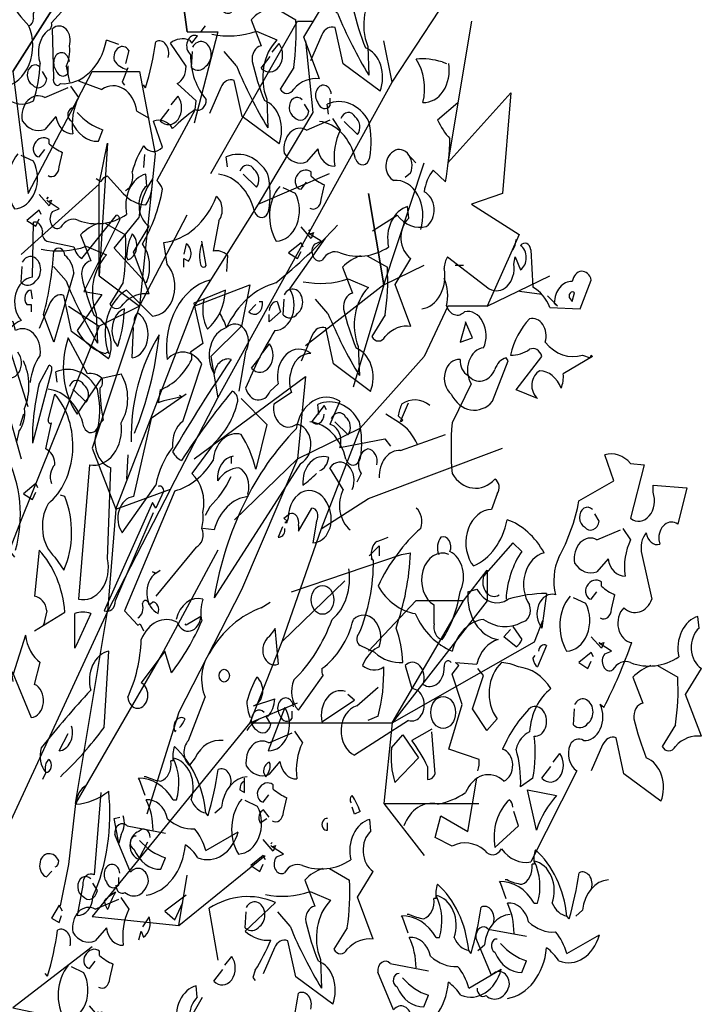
# Model space of a CAD drawing. Header units: metres. Extents: x 104013 to 108981, y 427946 to 428479.
# Tile 209 of 256: x 108863.55 to 108865.19, y 428220.16 to 428222.52. Entities that reach past the tile are written whole.
import ezdxf

# ---------------------------------------------------------------- set-up
doc = ezdxf.new("R2010")
doc.units = ezdxf.units.M
doc.layers.add('N-WE-GR-BOOM-SD', color=90, linetype='Continuous', lineweight=25)

# ---------------------------------------------------------------- blocks, each defined once
blk = doc.blocks.new('SGR-BOOM_S09_F_ZIJ-D')
at = {"linetype": 'Continuous', "flags": 128}
for points in [[(1.6537, 11.4298, -0.4021), (2.1304, 11.0839, 0.236053), (2.1765, 11.0301, -0.350769), (2.4225, 11.1223), (2.5839, 11.3222, -0.513931), (2.73, 11.4606, 0.519897), (2.6915, 11.1838), (2.5147, 11.1762), (2.5455, 11.0532), (2.3302, 11.0608, -0.233566), (2.2841, 10.9225), (2.2072, 10.984, -0.081039), (2.0074, 10.8533), (1.992, 10.8533), (2.0074, 10.8533, -0.147995), (2.0458, 10.984, 0.442368), (2.0074, 11.0993, 0.265564), (1.8844, 11.0378, 0.169403), (1.6922, 10.8764), (1.6153, 10.9302, 0.349014), (1.6307, 11.107, 0.066803), (1.5077, 11.3453, 0.501038), (1.3155, 11.1685), (1.377, 11.0378, 0.492294), (1.1694, 10.8533, -0.5), (1.2617, 10.7303, -0.4142), (1.1233, 10.6688, 0.138321), (1.3539, 10.3536, -0.529709), (1.1848, 10.0308)], [(1.3539, 10.3536, 0.333328), (1.3847, 10.3921, -0.5), (1.4154, 10.4459), (1.5615, 10.492), (1.4154, 10.6073, -0.099014), (1.4385, 10.7149), (1.4923, 10.7149, 0.663971), (1.5769, 10.6842, 0.376755), (1.4462, 10.8456), (1.254, 10.9455, 0.5), (1.254, 10.884, -0.682281), (1.2002, 10.6073), (1.2309, 10.5151)], [(1.6461, 10.6995, -0.243835), (1.5692, 10.6688, -0.263626), (1.5154, 10.5996), (1.6768, 10.5151), (1.5077, 10.369, -0.535172), (1.4846, 10.3306, 0.371796), (1.4308, 10.1538, -0.090164), (1.3847, 9.9539, -0.594772), (1.1156, 10.1614, 0.312363), (1.0695, 10.2306), (0.9926, 10.2383)], [(3.0437, 10.4479), (3.182, 10.3864, -0.062256), (3.1667, 10.1328), (3.0744, 10.0175, 0.511307), (3.1667, 10.0175, -0.211151), (3.3435, 10.0713), (3.2358, 10.2942), (3.3435, 10.4326, -0.569229), (3.3281, 10.6478), (3.3204, 10.7093, 0.435181), (3.1897, 10.4941, -0.191376), (2.8592, 10.4633, 0.32045), (2.7362, 10.4249, -0.867294), (2.6824, 10.5094), (2.7285, 10.5248), (2.6516, 10.5633), (2.6439, 10.5709), (2.6516, 10.5633), (2.6747, 10.5709), (2.6593, 10.5402), (2.5901, 10.6017)], [(3.6891, 10.7288, 0.100235), (3.5661, 10.6673), (3.6353, 10.5289, 0.4142), (3.5738, 10.4444, 0.044708), (3.6584, 10.2368, -0.471497), (3.7583, 10.0062), (3.5046, 10.1522), (3.4508, 10.3444, 0.343094), (3.3586, 10.306), (3.2817, 10.1676)], [(3.2971, 10.5904, 0.105667), (3.6046, 10.6058), (3.743, 10.5597, 0.355026), (3.6738, 10.2445), (3.6815, 10.0907, -0.043289), (3.4662, 10.4213), (3.3817, 10.4982)], [(2.9975, 10.4479, 0.100235), (2.8745, 10.3864), (2.9437, 10.2481, 0.4142), (2.8822, 10.1635, 0.044708), (2.9668, 9.956, -0.471497), (3.0667, 9.7253), (2.813, 9.8714), (2.7592, 10.0636, 0.343094), (2.667, 10.0251), (2.5901, 9.8868)], [(1.9689, 10.2537), (1.8844, 10.2767, -0.35936), (1.5692, 10.0461, -0.872879), (1.5231, 10.0769), (1.5154, 10.3382, -0.762802), (1.6307, 10.246, -0.205246), (1.6076, 10.1384), (1.6307, 10.0538)], [(2.015, 9.4773, 0.4142), (2.0612, 9.5772, -0.085083), (2.138, 9.7156, 0.409286), (2.2687, 9.7079), (2.2072, 9.8463, -0.286789), (2.3379, 9.8078, -0.035156), (2.4917, 9.9078), (2.4993, 9.9539), (2.3687, 10.0461, 0.308105), (2.4302, 10.1384), (2.3225, 10.2614, -0.220123), (2.4532, 10.2767), (2.4686, 10.2614), (2.507, 10.2998, 0.907883), (2.4609, 10.1999, 0.222046), (2.5685, 9.9616, -0.523941), (2.4917, 9.9078), (2.2303, 9.5311, -0.099014), (2.2687, 9.485, -0.106323), (2.1304, 9.1929, -0.326889), (2.1611, 8.993), (2.1534, 8.9853), (1.9382, 9.1698), (2.1073, 9.3312, -0.165176), (2.1995, 9.5388, -0.200851), (2.1534, 9.4004, -0.173203), (1.9997, 9.4619), (1.892, 9.5542, 0.236053), (1.8459, 9.5234), (1.8152, 9.5388)], [(2.3066, 10.1848, 0.651581), (2.222, 10.2694, -0.045349), (2.1528, 10.0234), (2.1374, 10.0388)], [(2.6055, 10.3096, 0.105667), (2.913, 10.3249), (3.0513, 10.2788, 0.355026), (2.9822, 9.9636), (2.9899, 9.8099, -0.043289), (2.7746, 10.1405), (2.69, 10.2173)], [(2.0227, 10.123, -0.178345), (1.9382, 10.1691, -0.817993), (2.0381, 10.2229), (2.015, 10.1538)], [(2.4748, 10.2404, -1.247314), (2.5671, 10.1405, -0.380188), (2.4671, 10.1328), (2.4748, 10.2173)], [(3.0204, 10.2137), (3.0665, 10.2599, -0.939438), (2.9435, 10.1292), (3.005, 10.1907)], [(1.6306, 10.1639, 1.387421), (1.5383, 10.1178, 0.544022), (1.6229, 10.1024), (1.6229, 10.1409)], [(4.229, 10.1538, -0.489075), (4.0522, 9.9462, 0.257034), (4.006, 10.1768, -0.076462), (4.1828, 10.1614), (4.2136, 10.1538)], [(1.4307, 10.1332, 1.182175), (1.3769, 10.0409, 0.588394), (1.4768, 10.0717), (1.4461, 10.1101)], [(1.6383, 10.0332), (1.6921, 9.9717, 0.185669), (1.6537, 9.7796, -0.373596), (1.5383, 9.8718), (1.4615, 9.8026, -0.302765), (1.3077, 9.8488, -0.609818), (1.4615, 9.9717), (1.6229, 10.0256)], [(1.6922, 10.0615), (1.8536, 10.0154, -0.510468), (2.0919, 9.9001), (2.1765, 9.8616)], [(3.4244, 9.9911, 1.387421), (3.3322, 9.945, 0.544022), (3.4167, 9.9296), (3.4167, 9.968)], [(2.3287, 9.9329), (2.3749, 9.979, -0.939438), (2.2519, 9.8483), (2.3134, 9.9098)], [(3.2246, 9.9604, 1.182175), (3.1708, 9.8681, 0.588394), (3.2707, 9.8989), (3.2399, 9.9373)], [(1.6608, 9.9158, 0.926025), (1.6455, 9.8466, 0.286789), (1.83, 9.739), (1.8607, 9.8004, -0.120178), (1.6839, 9.8927)], [(3.4047, 9.8832), (3.397, 9.937, -0.333328), (3.6815, 9.8448, -0.121552), (3.6891, 9.6526, -0.690201), (3.5892, 9.6449, 0.310577), (3.3432, 9.8448)], [(3.7062, 9.262), (3.8754, 9.3466, 0.25), (4.0752, 9.2851, 0.663467), (4.0598, 9.4696, -0.148178), (4.1213, 9.5849), (4.2059, 9.5234, 0.057068), (4.2367, 9.754, -0.099014), (4.1521, 9.854), (4.2905, 9.9462)], [(3.4321, 9.8604), (3.4859, 9.7989, 0.185669), (3.4475, 9.6067, -0.373596), (3.3322, 9.699), (3.2553, 9.6298, -0.302765), (3.1016, 9.6759, -0.609818), (3.2553, 9.7989), (3.4167, 9.8527)], [(3.4893, 9.8601, -0.568253), (3.5892, 9.8678, -0.489075), (3.6046, 9.7756), (3.5123, 9.8448)], [(1.4845, 9.5566, 0.535172), (1.5614, 9.6028), (1.5845, 9.6796, -0.069427), (1.4922, 9.7258), (1.4922, 9.7488, 0.38205), (1.3923, 9.7258, 0.608597), (1.423, 9.6566), (1.4615, 9.695)], [(1.277, 9.6719, 0.392609), (1.2539, 9.3798, 0.592926), (1.3846, 9.6335), (1.3, 9.6643)], [(2.7131, 9.6023), (2.7054, 9.6562, -0.333328), (2.9899, 9.5639, -0.121552), (2.9975, 9.3717, -0.690201), (2.8976, 9.364, 0.310577), (2.6516, 9.5639)], [(4.0368, 9.2697, 0.559616), (3.8523, 9.5311, -0.630219), (3.8369, 9.6771, -0.808411), (3.9676, 9.5695), (3.9292, 9.5465)], [(2.7977, 9.5793, -0.568253), (2.8976, 9.587, -0.489075), (2.913, 9.4947), (2.8207, 9.5639)], [(1.8766, 9.303), (2.015, 9.2415, -0.062256), (1.9996, 8.9878), (1.9073, 8.8725, 0.511307), (1.9996, 8.8725, -0.211151), (2.1764, 8.9263), (2.0688, 9.1492), (2.1764, 9.2876, -0.569229), (2.161, 9.5028), (2.1533, 9.5643, 0.435181), (2.0226, 9.3491, -0.191376), (1.6921, 9.3183, 0.32045), (1.5691, 9.2799, -0.867294), (1.5153, 9.3645), (1.5614, 9.3798), (1.4845, 9.4183), (1.4768, 9.426), (1.4845, 9.4183), (1.5076, 9.426), (1.4922, 9.3952), (1.423, 9.4567)], [(3.2784, 9.3838, 0.535172), (3.3553, 9.4299), (3.3783, 9.5068, -0.069427), (3.2861, 9.5529), (3.2861, 9.576, 0.38205), (3.1861, 9.5529, 0.608597), (3.2169, 9.4837), (3.2553, 9.5222)], [(3.0708, 9.4991, 0.392609), (3.0478, 9.207, 0.592926), (3.1784, 9.4607), (3.0939, 9.4914)], [(1.2771, 8.6163, -0.931778), (1.1771, 8.4933, -0.45929), (1.3001, 8.7854, -0.660172), (1.377, 9.016), (1.3847, 9.3082, -0.442368), (1.4462, 9.262, 0.4142), (1.4769, 9.2082), (1.6614, 9.1775, 0.219635), (1.7152, 9.116), (1.9535, 9.3466, -0.333328), (1.9766, 9.3235), (1.7306, 8.9392), (1.8536, 8.9238), (1.6845, 8.7316, 0.188675), (1.8767, 8.6086), (1.892, 8.6163), (1.8997, 8.6086, -0.420059), (2.0227, 8.9469), (2.1995, 8.8085, 0.685608), (2.2995, 9.0852), (2.2764, 9.2005, 0.263565), (2.6377, 9.4465, -0.49028), (2.6531, 9.3158), (2.6146, 9.1544, -0.205246), (2.7146, 9.1314), (2.7069, 9.0468)], [(3.6704, 9.1301), (3.8088, 9.0686, -0.062256), (3.7934, 8.815), (3.7012, 8.6996, 0.511307), (3.7934, 8.6996, -0.211151), (3.9702, 8.7535), (3.8626, 8.9764), (3.9702, 9.1148, -0.569229), (3.9549, 9.33), (3.9472, 9.3915, 0.435181), (3.8165, 9.1763, -0.191376), (3.4859, 9.1455, 0.32045), (3.3629, 9.1071, -0.867294), (3.3091, 9.1916), (3.3553, 9.207), (3.2784, 9.2454), (3.2707, 9.2531), (3.2784, 9.2454), (3.3014, 9.2531), (3.2861, 9.2224), (3.2169, 9.2839)], [(1.8305, 9.303, 0.100235), (1.7075, 9.2415), (1.7766, 9.1031, 0.4142), (1.7151, 9.0185, 0.044708), (1.7997, 8.811, -0.471497), (1.8996, 8.5804), (1.646, 8.7264), (1.5922, 8.9186, 0.343094), (1.4999, 8.8802), (1.423, 8.7418)], [(3.4679, 9.2928, -0.032425), (3.0451, 8.9853, 0.210526), (2.7069, 8.747, 0.557053), (2.6223, 8.501, -0.431534), (2.7376, 8.5779, 0.015289), (2.3379, 8.0859, 0.162277), (2.3994, 8.0398, -0.030579), (2.7453, 8.4088, -0.355026), (2.7838, 8.3549, -0.161758), (2.6223, 8.132), (2.4686, 7.9706, -0.32045), (2.5455, 7.763, -0.099014), (2.5378, 7.6785, -0.46698), (2.4993, 7.5785), (2.2226, 7.3172)], [(2.0304, 9.1083, 0.659393), (2.0612, 9.2467, 0.139038), (2.0227, 9.1237), (2.0304, 9.1083)], [(1.4384, 9.1646, 0.105667), (1.7459, 9.18), (1.8843, 9.1338, 0.355026), (1.8151, 8.8187), (1.8228, 8.6649, -0.043289), (1.6075, 8.9955), (1.523, 9.0723)], [(2.4148, 9.0699), (2.4148, 9.116), (2.4455, 9.1006, 0.302765), (2.4609, 9.1621, 0.265564), (2.4302, 9.1929), (2.4148, 9.139)], [(2.5378, 9.1929, 0.195877), (2.5301, 9.0775, 0.4142), (2.5685, 9.0775), (2.5378, 9.2082)], [(3.3834, 9.2236), (3.1374, 8.9545, -0.63649), (3.0374, 8.7316, 0.04776), (2.8376, 8.4241, 0.639832), (3.0067, 8.4088), (3.0605, 8.4472, -0.689148), (3.2834, 8.6086, 0.369919), (3.1451, 8.501, 0.225418), (3.1528, 8.4011), (3.0298, 8.3396, 0.638885), (3.1835, 8.2319, -0.813461), (3.2143, 8.0244), (2.6223, 7.3095, -0.173706), (3.1835, 8.2089, -0.490295), (3.4833, 8.3549), (3.4141, 8.2319, -0.489075), (3.4833, 8.109), (3.7908, 8.1551), (3.8292, 8.1166)], [(4.0445, 8.8469, 0.444092), (4.1982, 9.0622, -0.197815), (4.2213, 9.1237), (4.5057, 8.9545, 0.607483), (4.6748, 9.0852), (4.6825, 9.1237), (4.7209, 9.0545, 0.589737), (4.7209, 9.1852, -0.60791), (4.7901, 9.1621), (4.8055, 8.9622, -0.177399), (4.9208, 8.8546), (5.1284, 8.8469), (5.2052, 9.0007, 0.765594), (5.0746, 8.993, 0.420074), (4.9516, 8.8777), (4.9746, 8.8623), (4.9054, 8.9161)], [(4.6902, 9.2159, -0.173203), (4.6671, 9.1621)], [(1.3616, 8.4549, -0.149368), (1.4308, 8.6009, 0.589905), (1.2617, 8.7316), (1.2463, 8.7777, 0.490158), (1.0772, 8.6778, -1.060547), (1.0157, 8.8162, 0.776093), (1.0695, 9.0007, 0.142365), (0.7851, 8.87), (0.7159, 8.9622), (0.7774, 9.1314), (0.493, 9.0852, -0.50354), (0.4853, 8.8854, 0.628937), (0.3777, 8.9392, -0.265564), (0.3162, 8.6624, -0.169571), (0.4776, 8.4011, -0.119873), (0.4392, 8.2166), (0.5468, 8.1935)], [(1.3077, 9.0954, -1.247314), (1.4, 8.9955, -0.380188), (1.3, 8.9878), (1.3077, 9.0723)], [(1.5231, 8.6701), (1.4539, 8.8162, 0.065445), (1.5231, 9.1544, -0.659393), (1.5999, 9.1314, -0.236053), (1.6614, 9.0391), (1.5231, 8.6701)], [(3.6243, 9.1301, 0.100235), (3.5013, 9.0686), (3.5705, 8.9303, 0.4142), (3.509, 8.8457, 0.044708), (3.5936, 8.6381, -0.471497), (3.6935, 8.4075), (3.4398, 8.5536), (3.386, 8.7458, 0.343094), (3.2938, 8.7073), (3.2169, 8.569)], [(2.4302, 8.3934), (2.1918, 8.2627), (2.0689, 7.8476, 0.621735), (1.992, 7.6554), (2.2226, 7.9091, -0.145264), (2.3379, 8.109, -0.318115), (2.4071, 8.2473), (2.5378, 8.5548, 0.4142), (2.2995, 8.5779, -0.3983), (2.5916, 9.0007)], [(3.2323, 8.9918, 0.105667), (3.5397, 9.0071), (3.6781, 8.961, 0.355026), (3.6089, 8.6458), (3.6166, 8.4921, -0.043289), (3.4014, 8.8226), (3.3168, 8.8995)], [(4.1982, 9.0084, -0.203796), (4.2136, 8.8623, 0.5), (4.3366, 8.8316, -0.634598), (4.4673, 8.6394, 0.605972), (4.3827, 8.4472), (4.252, 8.2396, 0.057175), (4.252, 7.9706, 0.421936), (4.5441, 7.9398, -0.582718), (4.5595, 7.863), (4.5211, 7.7784, 0.620148), (4.3827, 7.494), (4.3981, 7.4786, 0.257812), (4.6287, 7.7246, -0.173203), (4.8824, 7.5478, 0.587067), (4.7824, 7.271, -0.514618), (4.7286, 7.1788, -0.232178), (4.4673, 7.1942, 0.29216), (4.252, 7.0251, -0.185837), (3.9983, 7.2249, -0.198715), (3.7447, 7.371, -0.106171), (4.0368, 7.6785, 0.37854), (4.006, 7.7861)], [(1.377, 8.9007), (1.3693, 8.9469, 0.663971), (1.3386, 8.87), (1.3693, 8.87), (1.3693, 8.8316)], [(2.5531, 8.9007, 0.240036), (2.5762, 8.7393, 0.2379), (2.6992, 8.9469), (2.484, 8.8777), (2.5455, 8.6624), (2.4609, 8.6163, -0.236053), (2.4686, 8.5779, -0.178345), (2.2533, 8.4164), (2.238, 8.3473, -0.026764), (2.3994, 8.378), (2.384, 8.3857)], [(3.1016, 8.9226, -1.247314), (3.1938, 8.8226, -0.380188), (3.0939, 8.815), (3.1016, 8.8995)], [(5.0899, 8.9315, 1), (5.0592, 8.9007), (5.0746, 8.8854), (5.0899, 8.9315)], [(2.9298, 8.8854), (2.9529, 8.8854, -0.707504), (2.8606, 8.8316), (2.9068, 8.87)], [(2.999, 8.8392, -0.380188), (3.0528, 8.8854), (3.0759, 8.8316), (2.999, 8.7777), (2.999, 8.8162)], [(1.9612, 8.6471, -0.592255), (2.0074, 8.8469, -0.099731), (1.9689, 8.6701), (1.9612, 8.6471)], [(2.0765, 8.7701, -0.4142), (2.0996, 8.8239, -0.738571), (2.0612, 8.5856), (2.0689, 8.747)], [(2.6608, 8.8239, -0.062256), (2.7069, 8.747, -0.882339), (2.8376, 8.6163), (2.7915, 8.4088)], [(5.2129, 8.5932), (5.0131, 8.501, -0.162277), (4.9977, 8.4241, 0.291199), (4.8516, 8.5164, 0.630219), (4.8363, 8.3703), (4.6902, 8.4164), (4.867, 8.5932, 0.4142), (4.7824, 8.6317, -0.124695), (4.6518, 8.6009, -0.156006), (4.7824, 8.7931, -0.597885), (4.8901, 8.6701, 0.261948), (5.1437, 8.6009), (5.1976, 8.5856), (5.2052, 8.6009), (5.2129, 8.5932)], [(2.0535, 8.1397, -0.174072), (2.2457, 8.7086, -0.088486), (2.0765, 8.1858)], [(1.8536, 8.4779), (1.9843, 8.501, -0.352936), (1.9843, 8.2396, -0.5103), (1.7691, 8.0167), (1.6922, 7.3018, 0.554825), (1.892, 7.517), (1.9151, 8.0013, -0.628204), (1.8613, 8.255, -0.044617), (1.8382, 8.4241, 0.4142), (1.8536, 8.4779, 0.205246), (1.7537, 8.501), (1.623, 8.6932, 0.298126), (1.6845, 8.2858), (1.8536, 8.4779)], [(2.9555, 8.6151), (3.0016, 8.6612, -0.939438), (2.8786, 8.5305), (2.9401, 8.592)], [(1.3155, 8.5702, -0.272202), (1.3232, 8.3165, -0.236053), (1.2848, 8.1935), (1.2694, 8.1397)], [(1.377, 8.132, -0.079437), (1.4231, 8.4472), (1.4923, 8.5471, -0.618027), (1.5077, 8.5164), (1.377, 8.132)], [(4.3596, 8.4933, -0.319077), (4.3058, 8.5779, 0.777725), (4.2443, 8.3934, 0.455246), (4.5288, 8.3549), (4.6364, 8.5702), (4.621, 8.5856, 0.25296), (4.5441, 8.5241, -0.489075), (4.3596, 8.4933)], [(1.546, 8.4574), (1.5383, 8.5112, -0.333328), (1.8228, 8.4189, -0.121552), (1.8305, 8.2267, -0.690201), (1.7305, 8.2191, 0.310577), (1.4845, 8.4189)], [(1.6306, 8.4343, -0.568253), (1.7305, 8.442, -0.489075), (1.7459, 8.3497), (1.6537, 8.4189)], [(1.5077, 7.9168, -0.35614), (1.5307, 8.0167, 0.302765), (1.4846, 8.0936), (1.4692, 8.1013), (1.5077, 8.2396, -0.618027), (1.4846, 8.255), (1.5307, 8.3934, -0.499023), (1.4846, 7.8091, 0.420273), (1.5307, 7.5247), (1.5922, 7.4555, 0.254562), (1.5999, 7.8476), (1.5692, 7.8553)], [(2.8068, 8.3703), (2.9836, 8.2319), (2.9068, 7.9936, 0.096893), (2.8068, 8.1781, 0.449585), (2.6146, 8.0398, -0.175735), (2.3533, 7.8783), (2.0074, 7.2403), (2.0996, 7.1634), (2.115, 7.1711), (2.138, 7.1327)], [(3.3399, 8.2845), (3.3322, 8.3383, -0.333328), (3.6166, 8.2461, -0.121552), (3.6243, 8.0539, -0.690201), (3.5244, 8.0462, 0.310577), (3.2784, 8.2461)], [(4.0983, 8.3319, 0.278625), (3.9061, 8.3396, 0.07106), (3.883, 8.2781), (3.9138, 8.255), (3.9061, 8.2473), (3.8984, 8.2473), (3.9522, 8.3473)], [(3.3911, 8.3088), (3.3757, 8.3319), (3.2911, 8.2473, 0.630219), (3.3757, 8.2858)], [(3.4244, 8.2615, -0.568253), (3.5244, 8.2692, -0.489075), (3.5397, 8.1769), (3.4475, 8.2461)], [(4.0137, 8.1243, 0.159607), (3.8907, 8.2396), (3.7985, 8.2858)], [(3.7524, 7.9475, -0.447098), (3.8984, 8.0936), (4.2059, 8.1781)], [(3.737, 8.0167, 0.45993), (3.6755, 8.1013, 0.578781), (3.6294, 7.9706), (3.5986, 7.9245)], [(4.4288, 6.387, 0.123093), (4.4365, 6.4485), (4.229, 6.5023), (4.3212, 6.7406), (4.252, 6.9021), (4.2982, 6.9482), (4.2751, 6.9636), (4.4211, 6.9559, -0.276978), (4.5672, 7.0865, -0.407166), (4.3596, 7.3402), (4.4211, 7.3556, 0.386765), (4.6364, 7.3018, -0.051407), (4.8978, 7.3325), (4.867, 7.148, -0.775711), (4.9593, 7.3249, -0.210693), (4.9823, 7.5247, 0.09433), (5.1207, 7.8245), (5.359, 7.9321), (5.2975, 8.0705, -0.236053), (5.4743, 8.0244), (5.5665, 8.0167), (5.4743, 7.7323, 0.739182), (5.628, 7.8706), (5.628, 7.9091), (5.8587, 7.8937), (5.7972, 7.7015, 0.593628), (5.6665, 7.617), (5.6742, 7.5939, -0.427887), (5.5819, 7.6554, 0.302765), (5.5512, 7.5401), (5.6204, 7.3018, -0.464859), (5.4282, 7.2557, 0.698227), (5.482, 7.0712, -0.045349), (5.2898, 6.7252), (5.2667, 6.7406, -0.599991), (5.1514, 6.5484, 0.395447), (5.0592, 6.5254, 0.406204), (5.1053, 6.387), (4.7901, 5.9027, -0.242004), (4.5903, 5.9719, -0.463791), (4.475, 5.9642, 0.242371), (4.252, 5.9873), (4.1367, 6.0334), (4.1752, 6.1487), (4.3596, 6.0641), (4.4211, 6.3486)], [(1.254, 7.5247, -0.356445), (1.2002, 8.0628, -0.241074), (1.2617, 7.5632)], [(2.753, 8.0628, 0.4142), (2.6454, 7.9321, -0.198578), (2.7915, 8.0013, -0.4142), (2.853, 7.863), (2.853, 7.8476, 0.297668), (2.6223, 7.6708), (2.5455, 7.6785)], [(3.3449, 7.986, 0.291199), (3.4064, 8.0551, 0.528915), (3.2296, 7.9091, 0.039932), (3.3219, 7.9706)], [(3.5525, 7.6708, -0.424515), (3.5064, 7.886), (3.4141, 8.0013, -0.880783), (3.5679, 7.886)], [(2.7376, 7.9552, -0.109482), (2.5916, 7.7938), (2.5608, 7.7477)], [(2.238, 7.9014, -0.535172), (2.2764, 7.8783), (2.2226, 7.7861), (2.1995, 7.8168), (1.869, 7.2403, 0.523941), (1.9459, 7.2941), (2.2072, 7.763)], [(3.1374, 7.7553, -0.632065), (3.1989, 7.6938), (3.1989, 7.6631), (3.2911, 7.7861, -0.680847), (3.3219, 7.7169), (3.2988, 7.6016, 0.580322), (3.4064, 7.7938, 0.820084), (3.1297, 7.7323), (3.122, 7.7169), (3.0989, 7.7323), (3.1374, 7.7553)], [(5.2129, 7.7784, 1.182175), (5.1591, 7.6862, 0.588394), (5.2591, 7.7169), (5.2283, 7.7553)], [(3.0913, 7.6862), (3.0605, 7.6323, 0.45993), (3.1066, 7.6708), (3.1066, 7.6785)], [(5.4205, 7.6785), (5.4743, 7.617, 0.185669), (5.4359, 7.4248, -0.373596), (5.3206, 7.517), (5.2437, 7.4478, -0.302765), (5.0899, 7.494, -0.609818), (5.2437, 7.617), (5.4051, 7.6708)], [(3.1528, 7.3402), (3.9061, 7.5401), (3.9676, 7.5478, -0.09053), (3.8677, 7.148, -0.098373), (3.9138, 6.9636, -0.158417), (3.7216, 7.0174), (3.6217, 7.0558, -0.618027), (3.614, 7.1173, 0.124496), (3.7139, 7.5093), (3.6985, 7.517), (3.7062, 7.5093, -0.4142), (3.737, 7.6093), (3.7677, 7.617), (3.8139, 7.6323)], [(4.1598, 7.5401, -0.32518), (4.1752, 7.6323, -0.660995), (4.2367, 7.5555, -0.484589), (4.3058, 7.3402, -0.136536), (4.1828, 7.0865, -0.447098), (4.129, 7.1711), (4.129, 7.271, -0.949951), (4.229, 7.5401)], [(4.621, 7.3018, -0.165222), (4.7286, 7.5555), (4.6671, 7.6016), (4.4673, 7.4248, 0.703232), (4.5749, 7.3249)], [(1.3924, 7.1327), (1.5999, 7.2326, 0.194931), (1.4231, 7.5632), (1.3924, 7.3172, -0.335129), (1.4769, 7.2403), (1.4539, 7.1634), (1.4616, 7.1788)], [(2.0996, 7.2019, 0.4142), (2.1304, 7.2787, -0.819794), (2.1765, 7.271), (2.1995, 7.2864, -0.566177), (2.238, 7.2249, -0.644958), (2.2226, 7.4402), (2.1995, 7.4478), (2.2226, 7.4402), (2.2533, 7.4555)], [(3.5448, 7.4632, -0.310577), (3.4295, 7.1942, -0.122925), (3.1681, 6.8713, 0.363174), (3.1989, 6.7099), (3.368, 6.8944, -0.236053), (3.3603, 6.9328, 0.191803), (3.5756, 7.1942, -0.770874), (3.7524, 7.0481, 0.162277), (3.6524, 6.9712), (3.637, 6.9482, 0.265564), (3.7831, 6.9405, -0.095016), (3.7447, 6.6791), (3.6755, 6.6561)], [(5.2667, 7.2019, 0.535172), (5.3436, 7.248), (5.3667, 7.3249, -0.069427), (5.2744, 7.371), (5.2744, 7.394, 0.38205), (5.1745, 7.371, 0.608597), (5.2052, 7.3018), (5.2437, 7.3402)], [(2.361, 7.1942, -0.384506), (2.5455, 7.3018, 0.195877), (2.5378, 7.1865, -0.073074), (2.3302, 6.9097), (2.2841, 7.0251), (2.1227, 6.8559, -1.743393), (2.0304, 6.7791, 0.124786), (2.1227, 7.0865, -0.390579), (2.3687, 7.1788, 0.76149), (2.5301, 7.2095), (2.4302, 7.1634), (2.4225, 7.1711)], [(2.6838, 6.5484, 0.295853), (2.4917, 6.4562), (2.4532, 6.4178, -0.531342), (2.4455, 6.5484), (2.5608, 6.7791, -0.321411), (2.5916, 7.0174, -0.165146), (2.9452, 7.2557), (3.0067, 7.2864)], [(5.0592, 7.3172, 0.392609), (5.0361, 7.0251, 0.592926), (5.1668, 7.2787), (5.0822, 7.3095)], [(1.6768, 7.0558), (1.6691, 7.0404), (1.6691, 7.2249, -0.145767), (1.7767, 7.2249), (1.6768, 7.0558)], [(5.6588, 6.9482), (5.7972, 6.8867, -0.062256), (5.7818, 6.633), (5.6895, 6.5177, 0.511307), (5.7818, 6.5177, -0.211151), (5.9586, 6.5715), (5.851, 6.7944), (5.9586, 6.9328, -0.569229), (5.9432, 7.148), (5.9355, 7.2095, 0.435181), (5.8048, 6.9943, -0.191376), (5.4743, 6.9636, 0.32045), (5.3513, 6.9251, -0.867294), (5.2975, 7.0097), (5.3436, 7.0251), (5.2667, 7.0635), (5.2591, 7.0712), (5.2667, 7.0635), (5.2898, 7.0712), (5.2744, 7.0404), (5.2052, 7.1019)], [(3.0374, 7.148), (3.0605, 6.9559, -0.940643), (2.999, 7.1019), (3.0374, 7.1404)], [(4.6671, 7.1557), (4.7286, 7.0865, -0.199997), (4.6902, 7.0481), (4.6056, 7.1019), (4.6518, 7.1404)], [(1.2386, 6.9174), (1.3693, 6.6714, 0.819794), (1.3924, 6.8482), (1.4308, 6.9636, -0.236053), (1.3309, 7.1096), (1.2463, 6.9021, 1), (1.2309, 6.8559), (1.1925, 6.8482)], [(1.5692, 6.3563, 0.04184), (1.869, 6.6176), (1.8997, 7.0251, 0.468109), (1.7767, 6.8175, 0.018356), (1.4385, 6.51, 0.326645), (1.4692, 6.3793, -0.4142), (1.4923, 6.4485, -0.741867), (1.4692, 6.3793), (1.4462, 6.3409)], [(4.8439, 7.0251, -0.5), (4.8978, 7.0558), (4.8363, 6.9405, -0.236053), (4.8055, 6.9866), (4.8209, 7.002)], [(4.2443, 6.9636, 0.80217), (4.1982, 6.9405, -0.574356), (4.0522, 6.8482, 0.795502), (3.9292, 6.9482), (3.9753, 6.8252, -1.140289), (3.9522, 6.6561), (3.5832, 6.4716, -0.765594), (3.5986, 6.7329), (3.7447, 6.8329)], [(3.9215, 6.0949, -0.347153), (4.1521, 6.2102, 0.084183), (4.3443, 6.2717, -0.45993), (4.6056, 6.3332, 0.771713), (4.598, 6.5023, -0.110504), (4.7901, 6.7252, -1.251892), (4.8132, 6.5715, -0.104599), (4.8055, 6.3486), (4.7209, 6.3025, 0.100174), (4.6902, 6.5023, -0.251633), (4.7824, 6.5946, -0.246048), (4.9285, 6.8252, 0.20723), (4.7056, 6.9405, 0.077118), (4.5903, 6.9636, 0.459503), (4.5595, 6.6638), (4.4903, 6.6023), (4.3904, 6.7176), (4.4673, 6.8944), (4.4288, 6.9328)], [(5.6127, 6.9482, 0.100235), (5.4897, 6.8867), (5.5589, 6.7483, 0.4142), (5.4974, 6.6638, 0.044708), (5.5819, 6.4562, -0.471497), (5.6819, 6.2256), (5.4282, 6.3716), (5.3744, 6.5638, 0.343094), (5.2821, 6.5254), (5.2052, 6.387)], [(2.8683, 6.6714, -0.108093), (2.8453, 6.756, -0.070297), (2.9144, 6.8867, -0.669678), (2.8914, 6.7329), (3.0374, 6.7714, -0.21463), (2.9913, 6.6791, 0.18692), (2.8453, 6.6023)], [(3.1651, 6.729, 1.387421), (3.0728, 6.6829, 0.544022), (3.1574, 6.6675), (3.1574, 6.7059)], [(3.5217, 6.8098, 0.572403), (3.3603, 6.6484), (3.5832, 6.7637), (3.5371, 6.7944)], [(5.0899, 6.7406, -1.247314), (5.1822, 6.6407, -0.380188), (5.0822, 6.633), (5.0899, 6.7176)], [(2.9652, 6.6982, 1.182175), (2.9114, 6.606, 0.588394), (3.0113, 6.6367), (2.9806, 6.6752)], [(2.9913, 6.4946, 0.646576), (3.1066, 6.7252), (2.9913, 6.4946)], [(2.384, 6.6176, 0.099014), (2.4225, 6.6638, 0.777771), (2.3533, 6.5946), (2.361, 6.6023)], [(1.6461, 6.6253, -0.507782), (1.5615, 6.4946), (1.623, 6.5869)], [(4.1137, 6.6099), (3.9753, 6.5484, -0.069427), (4.0829, 6.4101), (4.0829, 6.3409, 0.276978), (4.1367, 6.3716), (4.1137, 6.5946)], [(3.1728, 6.5983), (3.2266, 6.5368, 0.185669), (3.1881, 6.3446, -0.373596), (3.0728, 6.4369), (2.996, 6.3677, -0.302765), (2.8422, 6.4138, -0.609818), (2.996, 6.5368), (3.1574, 6.5906)], [(3.86, 6.3255, -0.133911), (3.8369, 6.51), (3.9138, 6.5792), (4.0214, 6.4562), (3.86, 6.3255)], [(2.1497, 6.2559), (2.1113, 6.3404), (2.1036, 6.3481, -0.240921), (2.3419, 6.2328), (2.3649, 6.2328, 0.236053), (2.3419, 6.4557, -0.5), (2.4649, 6.2328, 0.236053), (2.5648, 6.1636, 0.211075), (2.3496, 6.5172, 0.162277), (2.3419, 6.4404), (2.3265, 6.4404, -0.383194), (2.2573, 6.3327, -0.056625), (2.1574, 6.3558), (2.142, 6.3558)], [(4.9439, 6.4331), (4.99, 6.4793, -0.939438), (4.867, 6.3486), (4.9285, 6.4101)], [(2.7339, 6.3097, 0.651581), (2.6494, 6.3942, -0.045349), (2.5802, 6.1482), (2.5648, 6.1636)], [(2.999, 6.4331, 0.355026), (2.9606, 6.3793), (2.9759, 6.3563, 0.226822), (3.0067, 6.4254), (2.999, 6.4331)], [(2.6263, 6.1636), (2.6724, 6.1944, -0.365204), (2.8492, 6.3558)], [(2.8299, 6.3332, 0.386597), (2.7991, 6.2871), (2.8299, 6.2717), (2.8299, 6.3486)], [(1.8459, 6.2717), (1.7998, 5.8335, 0.580322), (1.7229, 5.7797), (1.6845, 5.6183, 0.4142), (1.7921, 5.7182, 0.166153), (1.8997, 6.2794, -0.124161), (1.6768, 6.2102, -0.300507), (1.746, 6.3101)], [(3.019, 6.1217, 0.535172), (3.0959, 6.1678), (3.119, 6.2447, -0.069427), (3.0267, 6.2908), (3.0267, 6.3139, 0.38205), (2.9268, 6.2908, 0.608597), (2.9575, 6.2216), (2.996, 6.2601)], [(3.5602, 6.2179, -0.580322), (3.5679, 6.2563, -0.062256), (3.6217, 6.1718), (3.5832, 6.1564), (3.5679, 6.1948)], [(4.8286, 6.0718), (4.7671, 6.2871), (4.9669, 6.2563, 0.107346), (4.8286, 6.0718)], [(2.2035, 6.0714, 0.143021), (2.1574, 6.2328, -0.358047), (2.3034, 6.1329, 0.172546), (2.4879, 6.0791, -0.123093), (2.5648, 5.9638), (2.7877, 6.0637, -0.40274), (2.511, 5.9253, 0.082748), (2.4264, 5.9945, -0.343094), (2.1574, 5.7254)], [(2.8115, 6.237, 0.392609), (2.7884, 5.9449, 0.592926), (2.9191, 6.1986), (2.8345, 6.2293)], [(4.6671, 6.1948, 0.236053), (4.6441, 6.2333, 0.300995), (4.5441, 5.9796), (4.7056, 6.0949), (4.6748, 6.1718)], [(1.9997, 6.1487, -0.292984), (1.9843, 6.0488), (1.9689, 6.0027), (1.9382, 6.1333), (1.9766, 6.141)], [(2.999, 6.141), (2.9606, 6.1795, 0.535172), (2.9375, 6.1103), (2.9836, 6.1333)], [(3.3987, 6.1333, 1.25), (3.3987, 6.0718), (3.3987, 6.1103)], [(1.9498, 5.7793, 0.566177), (2.0113, 5.7408, 0.534058), (2.1728, 5.8023, 0.630219), (2.0498, 5.8484), (1.9421, 6.0483, -0.679398), (2.0267, 6.0944), (2.2881, 6.056)], [(3.4111, 5.868), (3.5494, 5.8065, -0.062256), (3.5341, 5.5528), (3.4418, 5.4375, 0.511307), (3.5341, 5.4375, -0.211151), (3.7109, 5.4913), (3.6033, 5.7143), (3.7109, 5.8526, -0.569229), (3.6955, 6.0679), (3.6878, 6.1294, 0.435181), (3.5571, 5.9141, -0.191376), (3.2266, 5.8834, 0.32045), (3.1036, 5.8449, -0.867294), (3.0498, 5.9295), (3.0959, 5.9449), (3.019, 5.9833), (3.0113, 5.991), (3.019, 5.9833), (3.0421, 5.991), (3.0267, 5.9603), (2.9575, 6.0218)], [(2.1842, 6.0334, 0.663971), (2.1073, 6.0641, 0.84346), (2.1073, 5.9181), (2.1688, 6.0103)], [(2.0882, 6.0406, 0.926025), (2.0728, 5.9714, 0.286789), (2.2573, 5.8638), (2.2881, 5.9253, -0.120178), (2.1113, 6.0176)], [(1.5343, 5.8772, 0.4142), (1.5573, 5.9079, 0.302765), (1.4882, 5.9464, 0.867294), (1.4728, 5.8234), (1.5112, 5.8541)], [(4.6223, 5.7066), (4.5839, 5.7912), (4.5762, 5.7989, -0.240921), (4.8145, 5.6836), (4.8375, 5.6836, 0.236053), (4.8145, 5.9065, -0.5), (4.9375, 5.6836, 0.236053), (5.0374, 5.6144, 0.211075), (4.8222, 5.968, 0.162277), (4.8145, 5.8911), (4.7991, 5.8911, -0.383194), (4.7299, 5.7835, -0.056625), (4.63, 5.8066), (4.6146, 5.8066)], [(1.9764, 5.8432, 1.387421), (1.8841, 5.7971, 0.544022), (1.9687, 5.7817), (1.9687, 5.8202)], [(1.7765, 5.8125, 1.182175), (1.7227, 5.7202, 0.588394), (1.8226, 5.751), (1.7919, 5.7894)], [(3.365, 5.868, 0.100235), (3.242, 5.8065), (3.3111, 5.6681, 0.4142), (3.2496, 5.5836, 0.044708), (3.3342, 5.376, -0.471497), (3.4341, 5.1454), (3.1805, 5.2915), (3.1266, 5.4836, 0.343094), (3.0344, 5.4452), (2.9575, 5.3068)], [(5.2065, 5.7604, 0.651581), (5.122, 5.845, -0.045349), (5.0528, 5.599), (5.0374, 5.6144)], [(3.9507, 5.5236), (3.9123, 5.6081), (3.9046, 5.6158, -0.240921), (4.1429, 5.5005), (4.166, 5.5005, 0.236053), (4.1429, 5.7234, -0.5), (4.2659, 5.5005, 0.236053), (4.3658, 5.4313, 0.211075), (4.1506, 5.7849, 0.162277), (4.1429, 5.7081), (4.1275, 5.7081, -0.383194), (4.0583, 5.6004, -0.056625), (3.9584, 5.6235), (3.943, 5.6235)], [(5.0989, 5.6144), (5.145, 5.6451, -0.365204), (5.3218, 5.8066)], [(1.9459, 5.7413, 0.062256), (1.869, 5.6952, 0.133911), (1.892, 5.649, -0.040466), (1.9459, 5.7413)], [(2.6494, 5.3795), (2.5879, 5.6563, -0.198578), (3.0414, 5.687), (2.8339, 5.5333, 0.173447), (3.0107, 5.4871, -0.044205), (2.903, 5.3257), (2.8877, 5.2873), (2.903, 5.2719)], [(2.9729, 5.7296, 0.105667), (3.2804, 5.745), (3.4188, 5.6989, 0.355026), (3.3496, 5.3837), (3.3573, 5.23, -0.043289), (3.142, 5.5605), (3.0575, 5.6374)], [(1.9841, 5.7126), (2.0379, 5.6511, 0.185669), (1.9995, 5.4589, -0.373596), (1.8841, 5.5511), (1.8073, 5.4819, -0.302765), (1.6535, 5.5281, -0.609818), (1.8073, 5.6511), (1.9687, 5.7049)], [(2.8422, 5.6605, -1.247314), (2.9345, 5.5605, -0.380188), (2.8345, 5.5528), (2.8422, 5.6374)], [(4.5349, 5.5774, 0.651581), (4.4504, 5.6619, -0.045349), (4.3812, 5.4159), (4.3658, 5.4313)], [(4.6761, 5.5221, 0.143021), (4.63, 5.6836, -0.358047), (4.776, 5.5836, 0.172546), (4.9605, 5.5298, -0.123093), (5.0374, 5.4145), (5.2603, 5.5145, -0.40274), (4.9836, 5.3761, 0.082748), (4.899, 5.4453, -0.343094), (4.63, 5.1762)], [(2.1073, 5.4876), (2.1227, 5.5337), (2.138, 5.503, 0.4142), (2.1765, 5.6106), (2.1304, 5.5568)], [(4.4273, 5.4313), (4.4735, 5.4621, -0.365204), (4.6503, 5.6235)], [(4.4224, 5.23, 0.566177), (4.4839, 5.1916, 0.534058), (4.6453, 5.2531, 0.630219), (4.5224, 5.2992), (4.4147, 5.4991, -0.679398), (4.4993, 5.5452), (4.7607, 5.5068)], [(1.635, 5.4553, 0.651581), (1.5504, 5.5399, -0.045349), (1.4813, 5.2939), (1.4659, 5.3093)], [(4.0045, 5.3391, 0.143021), (3.9584, 5.5005, -0.358047), (4.1045, 5.4006, 0.172546), (4.289, 5.3468, -0.123093), (4.3658, 5.2314), (4.5888, 5.3314, -0.40274), (4.312, 5.193, 0.082748), (4.2275, 5.2622, -0.343094), (3.9584, 4.9931)], [(4.5608, 5.4914, 0.926025), (4.5454, 5.4222, 0.286789), (4.7299, 5.3146), (4.7607, 5.3761, -0.120178), (4.5839, 5.4683)], [(1.8303, 5.2359, 0.535172), (1.9072, 5.2821), (1.9303, 5.3589, -0.069427), (1.838, 5.4051), (1.838, 5.4281, 0.38205), (1.7381, 5.4051, 0.608597), (1.7688, 5.3359), (1.8073, 5.3743)], [(2.6962, 5.353), (2.7423, 5.3991, -0.939438), (2.6193, 5.2684), (2.6808, 5.3299)], [(1.6228, 5.3513, 0.392609), (1.5997, 5.0591, 0.592926), (1.7304, 5.3128), (1.6458, 5.3436)], [(3.7509, 5.047, 0.566177), (3.8123, 5.0085, 0.534058), (3.9738, 5.07, 0.630219), (3.8508, 5.1161), (3.7432, 5.316, -0.679398), (3.8277, 5.3621), (4.0891, 5.3237)], [(3.8892, 5.3083, 0.926025), (3.8738, 5.2391, 0.286789), (4.0583, 5.1315), (4.0891, 5.193, -0.120178), (3.9123, 5.2853)], [(2.2224, 4.9823), (2.3608, 4.9208, -0.062256), (2.3454, 4.6671), (2.2531, 4.5518, 0.511307), (2.3454, 4.5518, -0.211151), (2.5222, 4.6056), (2.4146, 4.8285), (2.5222, 4.9669, -0.569229), (2.5068, 5.1821), (2.4991, 5.2436, 0.435181), (2.3684, 5.0284, -0.191376), (2.0379, 4.9976, 0.32045), (1.9149, 4.9592, -0.867294), (1.8611, 5.0438), (1.9072, 5.0591), (1.8303, 5.0976), (1.8226, 5.1053), (1.8303, 5.0976), (1.8534, 5.1053), (1.838, 5.0745), (1.7688, 5.136)], [(3.2834, 5.1197, 0.651581), (3.1988, 5.2042, -0.045349), (3.1296, 4.9582), (3.1143, 4.9736)]]:
    blk.add_lwpolyline(points, format="xyb", dxfattribs=at)
for points in [[(2.1604, 10.8099), (2.3797, 10.6475), (2.4365, 10.3226), (2.3797, 10.6475), (2.4365, 10.3226), (2.6477, 10.3226), (2.4853, 9.8354)], [(1.2428, 10.1115), (1.5108, 10.4363), (1.2428, 10.1115), (1.3484, 9.4618), (1.7869, 10.1115), (2.1117, 10.1115), (2.2173, 9.673), (2.1117, 8.8609), (2.4365, 9.3481)], [(3.8414, 10.0546), (4.1663, 10.4363)], [(2.599, 9.5674), (3.1918, 10.3795), (3.2973, 10.3795)], [(4.3855, 10.3795), (4.2231, 9.6242), (4.6535, 9.9978), (4.5967, 9.4618), (4.3855, 9.405), (4.7104, 9.2426), (4.4911, 8.8609), (4.9215, 9.0233)], [(2.5608, 10.3536), (2.5301, 10.3229)], [(2.9238, 9.405), (2.4853, 8.8609), (2.8669, 8.9746), (2.8101, 8.7553), (2.599, 8.5929), (2.6477, 8.3736), (3.8414, 10.0546), (3.7846, 10.2739)], [(3.2486, 10.2739), (3.2973, 9.8922), (2.9238, 9.405), (3.411, 9.5674)], [(2.0304, 10.1307), (1.992, 10.0538), (2.0074, 10.0384)], [(1.2996, 9.137), (1.8356, 9.5105), (1.8925, 9.7298), (1.8356, 9.0233)], [(2.1457, 9.6695), (2.138, 9.6003)], [(3.947, 9.673), (4.0039, 9.6242)], [(3.7846, 8.9746), (3.679, 9.4618), (3.7846, 8.9746), (4.0607, 9.6242)], [(1.8356, 9.0233), (1.8356, 9.5105)], [(1.4768, 9.4336), (1.4845, 9.4413), (1.4768, 9.4336)], [(1.4384, 9.3491), (1.423, 9.3721), (1.3385, 9.3183), (1.4, 9.2876), (1.423, 9.326)], [(3.2707, 9.2608), (3.2784, 9.2685), (3.2707, 9.2608)], [(3.2323, 9.1763), (3.2169, 9.1993), (3.1323, 9.1455), (3.1938, 9.1148), (3.2169, 9.1532)], [(3.7846, 8.9746), (4.0607, 9.0801)], [(4.2718, 9.0801), (4.3287, 9.0801)], [(1.8356, 9.0233), (2.1117, 8.8609), (1.8356, 8.7553)], [(1.3484, 8.3249), (1.0804, 8.9746)], [(3.7846, 8.9746), (3.2486, 8.6497)], [(3.7846, 8.9746), (3.5735, 8.4305)], [(4.867, 8.9238), (4.7133, 8.9392)], [(1.6245, 8.8609), (1.8356, 8.7553), (1.2996, 7.724), (1.1372, 7.3991), (1.2428, 6.8632)], [(2.1117, 8.8609), (1.7869, 8.1057), (1.9493, 7.7808), (2.4853, 8.8609)], [(4.4911, 8.8609), (4.2231, 8.8609), (4.0607, 8.5929), (3.6222, 8.2112), (3.3542, 7.6753), (3.679, 7.8377), (4.5967, 8.1057)], [(1.0235, 8.8122), (1.2996, 8.0488)], [(4.3443, 8.7701), (4.3058, 8.6701), (4.3904, 8.6932), (4.3443, 8.7777), (4.3443, 8.7701)], [(2.4853, 8.0488), (3.2486, 8.4873), (3.1918, 8.0488), (3.6222, 8.2112)], [(1.9493, 7.7808), (2.3229, 7.8864), (2.6477, 8.3736)], [(1.3155, 8.2858), (1.2924, 8.2243)], [(2.0304, 8.0705), (2.0227, 7.9398)], [(3.1918, 8.0488), (2.8101, 7.3504), (2.3797, 6.7008), (2.1604, 6.1567)], [(2.7376, 8.0628), (2.7376, 8.0244)], [(3.1918, 8.0488), (2.7614, 7.724)], [(1.4154, 7.8937), (1.4001, 7.9168), (1.3155, 7.863), (1.377, 7.8322), (1.4001, 7.8706)], [(2.3229, 7.8864), (1.8925, 7.2367)], [(1.9493, 7.7808), (1.8925, 7.2367)], [(3.122, 7.7169), (3.1066, 7.7092), (3.122, 7.7092), (3.122, 7.7169)], [(3.3542, 7.6753), (3.0862, 7.0743), (3.5166, 7.3991)], [(2.6477, 7.5616), (2.2741, 7.0256)], [(3.6832, 7.5324), (3.7524, 7.5862), (3.7524, 7.5324)], [(4.3287, 7.2936), (4.4911, 7.456), (4.4911, 7.2936), (3.8414, 6.6439), (4.8159, 7.0743), (4.8728, 7.188)], [(2.8669, 6.6439), (3.8414, 6.6439), (4.3287, 7.2936), (4.0039, 7.2936), (3.679, 7.0256)], [(1.6732, 6.2135), (1.8925, 7.2367), (1.1859, 6.0511), (1.0804, 5.6126), (0.3739, 5.8318), (0.2115, 4.9629), (-0.1134, 6.1567), (-0.6493, 5.9374), (-1.0879, 5.8887)], [(2.2741, 7.0256), (1.6732, 6.2135), (1.6245, 5.8887), (1.5676, 5.6694)], [(3.0862, 7.0743), (2.8669, 6.6439), (3.1918, 6.7495)], [(5.2206, 6.9943), (5.2052, 7.0174), (5.1207, 6.9636), (5.1822, 6.9328), (5.2052, 6.9712)], [(2.8669, 6.6439), (1.7869, 5.6126), (2.3797, 5.5639), (2.4365, 5.8318)], [(3.8414, 6.6439), (3.7846, 6.2135), (4.4343, 6.2135)], [(3.7846, 6.2135), (4.0607, 5.9374)], [(3.0113, 5.9987), (3.019, 6.0064), (3.0113, 5.9987)], [(2.3797, 5.5639), (2.9725, 5.9374)], [(2.9729, 5.9141), (2.9575, 5.9372), (2.873, 5.8834), (2.9345, 5.8526), (2.9575, 5.8911)], [(2.4302, 5.7259), (2.2841, 5.6414), (2.3533, 5.5952), (2.4071, 5.6875)], [(1.5846, 5.6414), (1.5615, 5.6721), (1.5077, 5.6029), (1.5615, 5.5799), (1.5769, 5.6183)], [(1.7869, 5.4502), (1.2428, 5.1253), (1.8925, 5.0198), (2.3797, 4.9629), (2.5421, 5.1822)]]:
    blk.add_lwpolyline(points, dxfattribs=at)
at = {"linetype": 'Continuous'}
for centre, radius in [((3.3642, 7.2979), 0.0769), ((2.6915, 6.8944), 0.0346), ((4.1905, 6.6983), 0.0846)]:
    blk.add_circle(centre, radius, dxfattribs=at)

msp = doc.modelspace()

# ---------------------------------------------------------------- block references
at = {"layer": 'N-WE-GR-BOOM-SD', "xscale": 0.35, "yscale": 0.45, "zscale": 0.45}
msp.add_blockref('SGR-BOOM_S09_F_ZIJ-D', (108863.1032, 428217.8459), dxfattribs=at)

doc.saveas('drawing.dxf')
